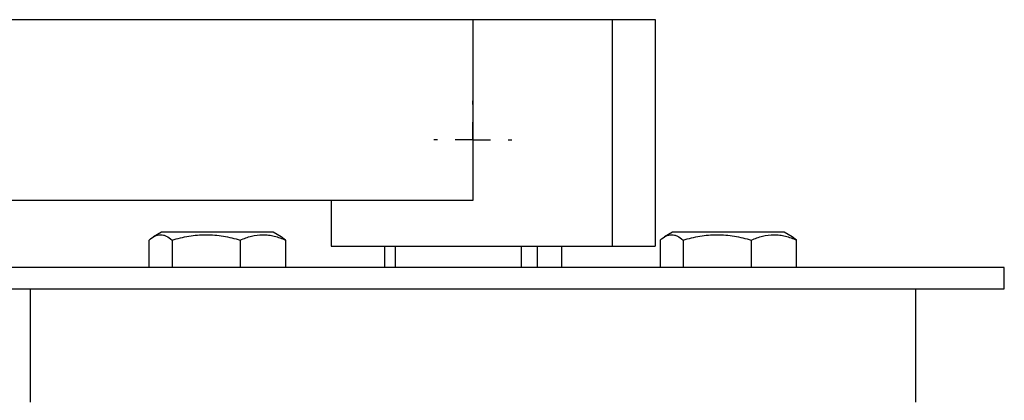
# Model space of a CAD drawing. Header units: millimetres. Extents: x -2663 to -856, y -563 to 1395.
# Tile 19 of 24: x -1045 to -906, y 468 to 522. Entities that reach past the tile are written whole.
import ezdxf

# ---------------------------------------------------------------- set-up
doc = ezdxf.new("R2010")
doc.units = ezdxf.units.MM
doc.layers.add('FOND_DE_PLAN', color=7, linetype='Continuous')

# ---------------------------------------------------------------- blocks, each defined once
blk = doc.blocks.new('SW_CENTERMARKSYMBOL_2')
at = {"layer": 'FOND_DE_PLAN', "color": 0}
for p, q in [((0, 5), (0, 5.5)), ((0, 0), (0, 2.5)), ((-5, 0), (-5.5, 0)), ((0, 0), (-2.5, 0)), ((0, 0), (0, -2.5)), ((0, 0), (2.5, 0)), ((5, 0), (5.5, 0)), ((0, -5), (0, -5.5))]:
    blk.add_line(p, q, dxfattribs=at)

msp = doc.modelspace()

# ---------------------------------------------------------------- linework, layer by layer
at = {"color": 7, "linetype": 'Continuous', "lineweight": 25}
for p, q in [((-1065.87, 521.65), (-981.36, 521.65)), ((-981.36, 521.65), (-981.36, 496.11)), ((-981.36, 521.65), (-961.67, 521.65)), ((-961.67, 489.65), (-961.67, 521.65)), ((-961.67, 521.65), (-955.63, 521.65)), ((-955.63, 521.65), (-955.63, 489.65)), ((-981.36, 496.11), (-1082.09, 496.11)), ((-1001.36, 496.11), (-1001.36, 489.65)), ((-1027.05, 486.65), (-1027.05, 490.53)), ((-1025.3, 491.65), (-1026.43, 490.99)), ((-1009.55, 491.65), (-1025.3, 491.65)), ((-1023.82, 490.53), (-1023.82, 486.65)), ((-1014.19, 490.53), (-1014.19, 486.65)), ((-1008.42, 490.99), (-1009.55, 491.65)), ((-1007.8, 490.53), (-1008.44, 490.97)), ((-1007.8, 490.53), (-1007.8, 486.65)), ((-954.93, 490.53), (-954.93, 486.65)), ((-953.17, 491.65), (-954.3, 490.99)), ((-946.77, 491.65), (-953.17, 491.65)), ((-951.7, 490.53), (-951.7, 486.65)), ((-937.43, 491.65), (-946.77, 491.65)), ((-942.07, 490.53), (-942.07, 486.65)), ((-936.3, 490.99), (-937.43, 491.65)), ((-935.67, 490.53), (-936.31, 490.97)), ((-935.67, 486.65), (-935.67, 490.53)), ((-1001.36, 489.65), (-961.67, 489.65)), ((-993.85, 489.65), (-993.85, 486.65)), ((-992.27, 486.65), (-992.27, 489.65)), ((-974.55, 489.65), (-974.55, 486.65)), ((-972.24, 486.65), (-972.24, 489.65)), ((-968.87, 489.65), (-968.87, 486.65)), ((-961.67, 489.65), (-955.63, 489.65)), ((-906.36, 486.65), (-1046.77, 486.65)), ((-906.36, 483.65), (-906.36, 486.65)), ((-1046.77, 483.65), (-906.36, 483.65)), ((-1043.86, 483.65), (-1043.86, 467.65)), ((-918.86, 467.65), (-918.86, 483.65))]:
    msp.add_line(p, q, dxfattribs=at)
for points in [[(-1027.05, 490.53), (-1026.79, 490.76), (-1026.52, 490.95), (-1025.99, 491.22), (-1025.72, 491.29), (-1025.3, 491.29), (-1025.16, 491.27), (-1024.89, 491.2), (-1024.76, 491.15), (-1024.35, 490.95), (-1024.09, 490.76), (-1023.82, 490.53)], [(-1023.82, 490.53), (-1023.04, 490.76), (-1022.24, 490.95), (-1020.64, 491.22), (-1019.83, 491.29), (-1018.61, 491.29), (-1018.2, 491.27), (-1017.38, 491.2), (-1016.98, 491.15), (-1015.77, 490.95), (-1014.98, 490.76), (-1014.19, 490.53)], [(-1014.19, 490.53), (-1013.67, 490.76), (-1013.14, 490.95), (-1012.08, 491.22), (-1011.54, 491.29), (-1010.73, 491.29), (-1010.46, 491.27), (-1009.92, 491.2), (-1009.65, 491.15), (-1008.85, 490.95), (-1008.32, 490.76), (-1007.8, 490.53)], [(-954.93, 490.53), (-954.66, 490.76), (-954.4, 490.95), (-953.86, 491.22), (-953.59, 491.29), (-953.18, 491.29), (-953.04, 491.27), (-952.77, 491.2), (-952.63, 491.15), (-952.23, 490.95), (-951.96, 490.76), (-951.7, 490.53)], [(-951.7, 490.53), (-950.91, 490.76), (-950.12, 490.95), (-948.52, 491.22), (-947.71, 491.29), (-946.48, 491.29), (-946.07, 491.27), (-945.26, 491.2), (-944.85, 491.15), (-943.65, 490.95), (-942.86, 490.76), (-942.07, 490.53)], [(-942.07, 490.53), (-941.55, 490.76), (-941.02, 490.95), (-939.96, 491.22), (-939.42, 491.29), (-938.6, 491.29), (-938.33, 491.27), (-937.79, 491.2), (-937.52, 491.15), (-936.72, 490.95), (-936.19, 490.76), (-935.67, 490.53)]]:
    msp.add_open_spline(points, degree=3, knots=[0, 0, 0, 0, 0.25, 0.25, 0.5, 0.5, 0.625, 0.625, 0.75, 0.75, 1, 1, 1, 1], dxfattribs=at)

# ---------------------------------------------------------------- block references
at = {"layer": 'FOND_DE_PLAN'}
msp.add_blockref('SW_CENTERMARKSYMBOL_2', (-981.36, 504.67), dxfattribs=at)

doc.saveas('drawing.dxf')
